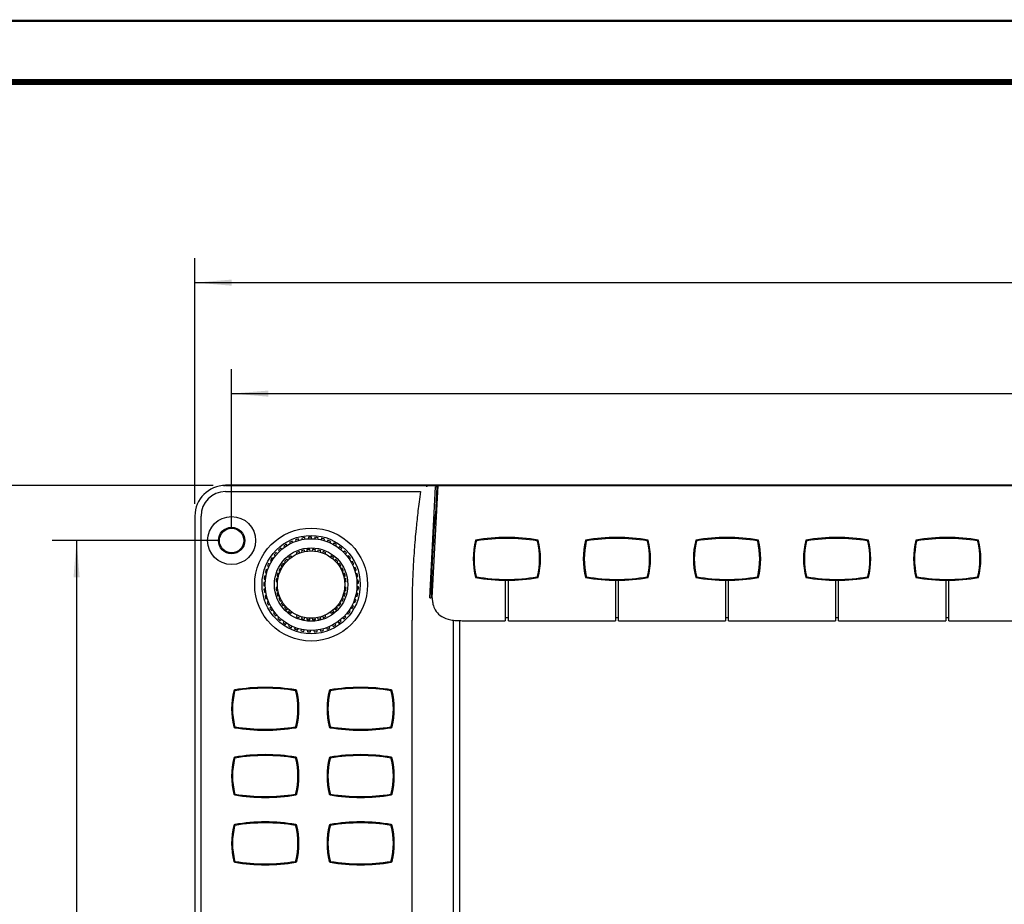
# Model space of a CAD drawing. Header units: millimetres. Extents: x 0 to 840, y 0 to 594.
# Tile 28 of 33: x 280 to 441, y 450 to 594. Entities that reach past the tile are written whole.
import ezdxf

# ---------------------------------------------------------------- set-up
doc = ezdxf.new("R2010")
doc.units = ezdxf.units.MM
doc.header["$LTSCALE"] = 46.2
doc.layers.get('0').update_dxf_attribs({"linetype": 'CONTINUOUS'})
for name, color, linetype in [('123GDU1040旋钮DXF_CONTINUOUS_LINE', 7, 'CONTINUOUS'), ('123GDU1040面板DXF_CONTINUOUS_LINE', 7, 'CONTINUOUS'), ('123GDU1040面板总_DXF_DIMENSION', 7, 'CONTINUOUS'), ('123按键修_DXF_CONTINUOUS_LINE', 7, 'CONTINUOUS'), ('GDU1040-22_DXF_FORMAT', 7, 'CONTINUOUS')]:
    doc.layers.add(name, color=color, linetype=linetype)
doc.dimstyles.new('DIMSTYLE_1', dxfattribs={"dimtxt": 7, "dimasz": 6, "dimexe": 2, "dimexo": 1, "dimgap": 0.875, "dimtad": 1, "dimdsep": 46, "dimtxsty": 'Standard', "dimblk": '_FILLED', "dimblk1": '_FILLED', "dimblk2": '_FILLED', "dimcen": 0.09, "dimadec": 0, "dimazin": 0, "dimtp": 0.2, "dimtm": 0.2, "dimtfac": 1, "dimtofl": 0, "dimtmove": 0, "dimatfit": 3, "dimldrblk": '_FILLED', "dimfxl": 1, "dimtolj": 1, "dimarcsym": 0})

# ---------------------------------------------------------------- blocks, each defined once
blk = doc.blocks.new('_FILLED')
at = {"color": 0, "linetype": 'ByBlock'}
blk.add_solid([(0, 0), (-1, 0.083), (-1, -0.083)], dxfattribs=at)
blk = doc.blocks.new('*D1')
at = {"layer": '123GDU1040面板总_DXF_DIMENSION', "color": 1, "linetype": 'Continuous', "transparency": 16777216}
for p, q in [((308.75, 515.06), (308.75, 555.22)), ((608.75, 515.06), (608.75, 555.22)), ((308.75, 551.22), (458.75, 551.22)), ((608.75, 551.22), (458.75, 551.22))]:
    blk.add_line(p, q, dxfattribs=at)
at = {"layer": '123GDU1040面板总_DXF_DIMENSION', "color": 1, "linetype": 'Continuous', "transparency": 16777216, "xscale": 6, "yscale": 6, "zscale": 6, "rotation": 180}
blk.add_blockref('_FILLED', (308.75, 551.22), dxfattribs=at)
at = {"layer": '123GDU1040面板总_DXF_DIMENSION', "color": 1, "linetype": 'Continuous', "transparency": 16777216, "xscale": 6, "yscale": 6, "zscale": 6}
blk.add_blockref('_FILLED', (608.75, 551.22), dxfattribs=at)
blk = doc.blocks.new('*D4')
at = {"layer": '123GDU1040面板总_DXF_DIMENSION', "color": 1, "linetype": 'Continuous', "transparency": 16777216}
for p, q in [((314.75, 511.06), (314.75, 537.08)), ((602.75, 511.06), (602.75, 537.08)), ((314.75, 533.08), (458.75, 533.08)), ((602.75, 533.08), (458.75, 533.08))]:
    blk.add_line(p, q, dxfattribs=at)
at = {"layer": '123GDU1040面板总_DXF_DIMENSION', "color": 1, "linetype": 'Continuous', "transparency": 16777216, "xscale": 6, "yscale": 6, "zscale": 6, "rotation": 180}
blk.add_blockref('_FILLED', (314.75, 533.08), dxfattribs=at)
at = {"layer": '123GDU1040面板总_DXF_DIMENSION', "color": 1, "linetype": 'Continuous', "transparency": 16777216, "xscale": 6, "yscale": 6, "zscale": 6}
blk.add_blockref('_FILLED', (602.75, 533.08), dxfattribs=at)
blk = doc.blocks.new('*D5')
at = {"layer": '123GDU1040面板总_DXF_DIMENSION', "color": 1, "linetype": 'Continuous', "transparency": 16777216}
for p, q in [((312.75, 509.06), (285.41, 509.06)), ((289.41, 509.06), (289.41, 422.06)), ((289.41, 335.06), (289.41, 422.06)), ((312.75, 335.06), (285.41, 335.06))]:
    blk.add_line(p, q, dxfattribs=at)
at = {"layer": '123GDU1040面板总_DXF_DIMENSION', "color": 1, "linetype": 'Continuous', "transparency": 16777216, "xscale": 6, "yscale": 6, "zscale": 6}
for p, rotation in [((289.41, 509.06), 90), ((289.41, 335.06), 270)]:
    blk.add_blockref('_FILLED', p, dxfattribs=dict(at, rotation=rotation))
blk = doc.blocks.new('*D6')
at = {"layer": '123GDU1040面板总_DXF_DIMENSION', "color": 1, "linetype": 'Continuous', "transparency": 16777216}
for p, q in [((311.75, 518.06), (259.23, 518.06)), ((263.23, 518.06), (263.23, 422.06)), ((263.23, 326.06), (263.23, 422.06)), ((311.75, 326.06), (259.23, 326.06))]:
    blk.add_line(p, q, dxfattribs=at)
at = {"layer": '123GDU1040面板总_DXF_DIMENSION', "color": 1, "linetype": 'Continuous', "transparency": 16777216, "xscale": 6, "yscale": 6, "zscale": 6}
for p, rotation in [((263.23, 518.06), 90), ((263.23, 326.06), 270)]:
    blk.add_blockref('_FILLED', p, dxfattribs=dict(at, rotation=rotation))

msp = doc.modelspace()

# ---------------------------------------------------------------- linework, layer by layer
at = {"layer": '123GDU1040旋钮DXF_CONTINUOUS_LINE', "color": 7, "linetype": 'Continuous'}
for p, q in [((324.197, 508.75), (324.305, 508.524)), ((324.756, 508.739), (324.648, 508.965)), ((325.19, 509.178), (325.265, 508.939)), ((325.742, 509.089), (325.667, 509.328)), ((326.233, 509.464), (326.274, 509.217)), ((326.767, 509.299), (326.726, 509.546)), ((327.305, 509.601), (327.311, 509.351)), ((327.811, 509.364), (327.805, 509.614)), ((328.386, 509.589), (328.358, 509.34)), ((328.855, 509.283), (328.883, 509.532)), ((329.455, 509.426), (329.392, 509.183)), ((329.876, 509.058), (329.939, 509.3)), ((330.491, 509.115), (330.395, 508.884)), ((330.857, 508.693), (330.953, 508.924)), ((322.437, 507.502), (322.603, 507.315)), ((322.977, 507.646), (322.812, 507.833)), ((323.273, 508.188), (323.411, 507.979)), ((323.828, 508.255), (323.69, 508.463)), ((325.885, 507.037), (325.789, 507.268)), ((326.173, 507.393), (326.231, 507.149)), ((326.717, 507.266), (326.659, 507.509)), ((327.057, 507.572), (327.077, 507.322)), ((327.575, 507.362), (327.555, 507.611)), ((327.958, 507.611), (327.939, 507.361)), ((328.437, 507.322), (328.457, 507.571)), ((328.855, 507.508), (328.796, 507.265)), ((329.282, 507.148), (329.341, 507.391)), ((329.724, 507.267), (329.628, 507.035)), ((331.473, 508.664), (331.346, 508.449)), ((331.777, 508.195), (331.904, 508.41)), ((332.383, 508.08), (332.228, 507.885)), ((332.619, 507.573), (332.775, 507.769)), ((333.203, 507.376), (333.022, 507.204)), ((321.089, 505.818), (321.3, 505.684)), ((321.569, 506.105), (321.358, 506.24)), ((321.704, 506.707), (321.894, 506.545)), ((322.219, 506.925), (322.029, 507.087)), ((323.417, 505.639), (323.599, 505.467)), ((323.943, 505.829), (323.761, 506.002)), ((324.061, 506.271), (324.213, 506.073)), ((324.61, 506.377), (324.458, 506.575)), ((325.327, 507.077), (325.423, 506.846)), ((330.09, 506.844), (330.186, 507.075)), ((331.055, 506.573), (330.903, 506.374)), ((331.299, 506.07), (331.452, 506.268)), ((331.751, 505.999), (331.57, 505.826)), ((331.914, 505.464), (332.095, 505.636)), ((333.366, 506.841), (333.548, 507.013)), ((333.917, 506.564), (333.714, 506.418)), ((334.004, 506.011), (334.208, 506.156)), ((334.511, 505.66), (334.29, 505.545)), ((320.639, 504.236), (320.4, 504.307)), ((320.604, 504.852), (320.831, 504.748)), ((321.039, 505.203), (320.811, 505.307)), ((322.463, 504.114), (322.689, 504.006)), ((322.904, 504.457), (322.678, 504.565)), ((322.88, 504.914), (323.086, 504.772)), ((323.37, 505.184), (323.163, 505.326)), ((332.349, 505.322), (332.142, 505.181)), ((332.425, 504.769), (332.632, 504.91)), ((332.833, 504.561), (332.607, 504.454)), ((332.822, 504.002), (333.048, 504.11)), ((334.52, 505.101), (334.742, 505.217)), ((334.974, 504.683), (334.738, 504.6)), ((334.905, 504.128), (335.141, 504.212)), ((320.057, 502.765), (320.305, 502.728)), ((320.379, 503.223), (320.131, 503.26)), ((320.257, 503.828), (320.497, 503.757)), ((322.027, 502.369), (322.275, 502.336)), ((322.34, 502.832), (322.092, 502.864)), ((322.176, 503.259), (322.416, 503.187)), ((322.558, 503.667), (322.318, 503.738)), ((333.192, 503.734), (332.952, 503.663)), ((333.094, 503.183), (333.334, 503.254)), ((333.418, 502.86), (333.17, 502.827)), ((333.235, 502.332), (333.483, 502.364)), ((335.296, 503.651), (335.051, 503.601)), ((335.15, 503.111), (335.395, 503.161)), ((335.471, 502.584), (335.222, 502.569)), ((320.007, 501.685), (320.257, 501.683)), ((320.261, 502.183), (320.011, 502.185)), ((320.29, 501.137), (320.042, 501.104)), ((322.275, 501.397), (322.026, 501.365)), ((322.091, 500.869), (322.34, 500.902)), ((333.169, 500.897), (333.417, 500.865)), ((333.483, 501.36), (333.234, 501.393)), ((335.207, 501.024), (335.457, 501.004)), ((335.496, 501.503), (335.247, 501.523)), ((335.252, 502.07), (335.502, 502.085)), ((320.107, 500.609), (320.355, 500.641)), ((320.464, 500.105), (320.223, 500.038)), ((320.356, 499.556), (320.597, 499.623)), ((320.78, 499.108), (320.55, 499.008)), ((322.415, 500.546), (322.175, 500.475)), ((322.317, 499.995), (322.557, 500.066)), ((322.687, 499.727), (322.461, 499.619)), ((322.676, 499.168), (322.902, 499.275)), ((332.605, 499.272), (332.831, 499.164)), ((333.046, 499.615), (332.821, 499.723)), ((332.951, 500.062), (333.191, 499.991)), ((333.333, 500.47), (333.093, 500.542)), ((335.097, 499.383), (334.862, 499.471)), ((335.018, 499.995), (335.262, 499.941)), ((335.371, 500.429), (335.126, 500.483)), ((320.75, 498.549), (320.979, 498.649)), ((321.231, 498.164), (321.018, 498.033)), ((321.279, 497.607), (321.492, 497.737)), ((323.084, 498.96), (322.878, 498.819)), ((323.161, 498.406), (323.367, 498.548)), ((323.596, 498.265), (323.414, 498.093)), ((323.758, 497.73), (323.94, 497.903)), ((324.21, 497.659), (324.058, 497.461)), ((331.448, 497.458), (331.296, 497.656)), ((331.566, 497.9), (331.748, 497.727)), ((332.092, 498.09), (331.911, 498.262)), ((332.14, 498.545), (332.346, 498.403)), ((332.629, 498.815), (332.423, 498.957)), ((334.128, 497.455), (333.927, 497.604)), ((334.221, 498.066), (334.441, 497.946)), ((334.68, 498.385), (334.46, 498.505)), ((334.687, 499.002), (334.921, 498.915)), ((321.81, 497.292), (321.617, 497.133)), ((321.935, 496.747), (322.128, 496.906)), ((322.504, 496.509), (322.335, 496.325)), ((322.704, 495.987), (322.873, 496.171)), ((323.301, 495.83), (323.159, 495.624)), ((324.454, 497.156), (324.606, 497.355)), ((325.419, 496.885), (325.323, 496.654)), ((325.785, 496.462), (325.881, 496.693)), ((326.227, 496.581), (326.168, 496.338)), ((326.654, 496.221), (326.713, 496.464)), ((327.072, 496.407), (327.052, 496.158)), ((327.551, 496.118), (327.571, 496.368)), ((327.934, 496.367), (327.954, 496.118)), ((328.452, 496.157), (328.433, 496.406)), ((328.792, 496.463), (328.85, 496.22)), ((329.337, 496.336), (329.278, 496.58)), ((329.624, 496.692), (329.72, 496.461)), ((330.182, 496.652), (330.086, 496.883)), ((330.899, 497.352), (331.052, 497.154)), ((332.666, 495.869), (332.514, 496.068)), ((332.924, 496.43), (333.102, 496.255)), ((333.453, 496.611), (333.274, 496.787)), ((333.63, 497.202), (333.831, 497.054)), ((323.571, 495.341), (323.713, 495.547)), ((324.184, 495.269), (324.072, 495.045)), ((324.519, 494.822), (324.631, 495.046)), ((325.136, 494.836), (325.057, 494.599)), ((325.531, 494.44), (325.61, 494.678)), ((326.14, 494.54), (326.094, 494.294)), ((326.586, 494.203), (326.632, 494.449)), ((327.175, 494.387), (327.164, 494.137)), ((327.663, 494.115), (327.674, 494.365)), ((328.221, 494.379), (328.245, 494.13)), ((328.743, 494.178), (328.719, 494.427)), ((329.259, 494.517), (329.317, 494.274)), ((329.803, 494.39), (329.745, 494.633)), ((330.266, 494.798), (330.358, 494.565)), ((330.823, 494.748), (330.732, 494.981)), ((331.226, 495.216), (331.349, 494.998)), ((331.784, 495.244), (331.661, 495.462)), ((332.117, 495.764), (332.269, 495.565))]:
    msp.add_line(p, q, dxfattribs=at)
for radius in [7.5, 6, 5.5]:
    msp.add_circle((327.755, 501.864), radius, dxfattribs=at)
for radius, start, end in [(7.75, 113.62875, 117.3259), (7.75, 105.62875, 109.3259), (7.75, 97.62875, 101.3259), (7.75, 89.62875, 93.3259), (7.75, 81.62875, 85.3259), (7.75, 73.62875, 77.3259), (7.75, 65.62875, 69.3259), (7.75, 129.62875, 133.3259), (7.75, 121.62875, 125.3259), (5.75, 109.98542, 114.96923), (5.75, 100.98542, 105.96923), (5.75, 91.98542, 96.96923), (5.75, 82.98542, 87.96923), (5.75, 73.98542, 78.96923), (5.75, 64.98542, 69.96923), (7.75, 57.62875, 61.3259), (7.75, 49.62875, 53.3259), (7.75, 41.62875, 45.3259), (7.75, 145.62875, 149.3259), (7.75, 137.62875, 141.3259), (5.75, 133.98542, 138.96923), (5.75, 124.98542, 129.96923), (5.75, 49.98542, 54.96923), (5.75, 40.98542, 45.96923), (7.75, 33.62875, 37.3259), (7.75, 25.62875, 29.3259), (7.75, 161.62875, 165.3259), (7.75, 153.62875, 157.3259), (5.75, 151.98542, 156.96923), (5.75, 142.98542, 147.96923), (5.75, 31.98542, 36.96923), (5.75, 22.98542, 27.96923), (7.75, 17.62875, 21.3259), (7.75, 169.62875, 173.3259), (5.75, 169.98542, 174.96923), (5.75, 160.98542, 165.96923), (5.75, 13.98542, 18.96923), (5.75, 4.98542, 9.96923), (7.75, 9.62875, 13.3259), (7.75, 1.62875, 5.3259), (7.75, 177.62875, 181.3259), (7.75, 185.62875, 189.3259), (5.75, 184.98542, 189.96923), (5.75, 349.98542, 354.96923), (7.75, 353.62875, 357.3259), (7.75, 193.62875, 197.3259), (5.75, 193.98542, 198.96923), (5.75, 202.98542, 207.96923), (5.75, 331.98542, 336.96923), (5.75, 340.98542, 345.96923), (7.75, 337.62875, 341.3259), (7.75, 345.62875, 349.3259), (7.75, 201.62875, 205.3259), (7.75, 209.62875, 213.3259), (5.75, 211.98542, 216.96923), (5.75, 220.98542, 225.96923), (5.75, 229.98542, 234.96923), (5.75, 304.98542, 309.96923), (5.75, 313.98542, 318.96923), (5.75, 322.98542, 327.96923), (7.75, 321.62875, 325.3259), (7.75, 329.62875, 333.3259), (7.75, 217.62875, 221.3259), (7.75, 225.62875, 229.3259), (5.75, 244.98542, 249.96923), (5.75, 253.98542, 258.96923), (5.75, 262.98542, 267.96923), (5.75, 271.98542, 276.96923), (5.75, 280.98542, 285.96923), (5.75, 289.98542, 294.96923), (7.75, 305.62875, 309.3259), (7.75, 313.62875, 317.3259), (7.75, 233.62875, 237.3259), (7.75, 241.62875, 245.3259), (7.75, 249.62875, 253.3259), (7.75, 257.62875, 261.3259), (7.75, 281.62875, 285.3259), (7.75, 289.62875, 293.3259), (7.75, 297.62875, 301.3259), (7.75, 265.62875, 269.3259), (7.75, 273.62875, 277.3259)]:
    msp.add_arc((327.755, 501.864), radius, start, end, dxfattribs=at)
at = {"layer": '123GDU1040面板DXF_CONTINUOUS_LINE', "color": 7, "linetype": 'Continuous'}
for p, q in [((603.755, 518.131), (313.755, 518.131)), ((313.755, 518.128), (313.755, 518.131)), ((313.755, 518.064), (603.755, 518.064)), ((313.755, 517.064), (345.613, 517.064)), ((347.167, 499.688), (348.096, 517.864)), ((347.568, 499.688), (348.507, 518.064)), ((348.296, 517.864), (348.065, 513.336)), ((348.296, 517.864), (348.096, 517.864)), ((348.256, 513.738), (348.448, 517.857)), ((348.448, 517.857), (348.458, 518.064)), ((308.755, 513.064), (308.755, 331.064)), ((309.755, 331.064), (309.755, 513.064)), ((347.819, 509.985), (348.065, 513.336)), ((359.505, 502.565), (359.505, 495.964)), ((360.005, 495.964), (360.005, 502.565)), ((377.505, 502.565), (377.505, 495.964)), ((378.005, 495.964), (378.005, 502.565)), ((395.505, 502.565), (395.505, 495.964)), ((396.005, 495.964), (396.005, 502.565)), ((413.505, 502.565), (413.505, 495.964)), ((414.005, 495.964), (414.005, 502.565)), ((431.505, 502.565), (431.505, 495.964)), ((432.005, 495.964), (432.005, 502.565)), ((347.167, 499.688), (347.371, 499.688)), ((344.255, 423.076), (344.255, 496.064)), ((351.055, 336.133), (351.055, 496.039)), ((352.055, 336.164), (352.055, 495.969)), ((352.455, 495.964), (359.505, 495.964)), ((359.505, 496.464), (360.005, 496.464)), ((360.005, 495.964), (377.505, 495.964)), ((377.505, 496.464), (378.005, 496.464)), ((378.005, 495.964), (395.505, 495.964)), ((395.505, 496.464), (396.005, 496.464)), ((396.005, 495.964), (413.505, 495.964)), ((413.505, 496.464), (414.005, 496.464)), ((414.005, 495.964), (431.505, 495.964)), ((431.505, 496.464), (432.005, 496.464)), ((432.005, 495.964), (449.505, 495.964))]:
    msp.add_line(p, q, dxfattribs=at)
for centre, radius in [((314.755, 509.064), 3.925), ((314.755, 509.064), 2.16), ((314.755, 509.064), 2), ((327.755, 501.864), 9.23), ((327.755, 501.864), 8.03)]:
    msp.add_circle(centre, radius, dxfattribs=at)
for centre, radius, start, end in [((313.755, 513.064), 5, 90, 180), ((313.755, 513.064), 4, 90, 180), ((313.365, 519.054), 1.002, 273.72795, 276.92885), ((313.363, 519.059), 1.007, 276.96572, 292.86416), ((354.61, 508.818), 12.086, 131.21414, 131.54132), ((366.755, 506.064), 12.5, 165.79421, 194.20579), ((359.755, 479.064), 30.5, 80.34034, 99.65966), ((352.755, 506.064), 12.5, 345.79421, 14.20579), ((384.755, 506.064), 12.5, 165.79421, 194.20579), ((377.755, 479.064), 30.5, 80.34034, 99.65966), ((370.755, 506.064), 12.5, 345.79421, 14.20579), ((402.755, 506.064), 12.5, 165.79421, 194.20579), ((395.755, 479.064), 30.5, 80.34034, 99.65966), ((388.755, 506.064), 12.5, 345.79421, 14.20579), ((420.755, 506.064), 12.5, 165.79421, 194.20579), ((413.755, 479.064), 30.5, 80.34034, 99.65966), ((406.755, 506.064), 12.5, 345.79421, 14.20579), ((438.755, 506.064), 12.5, 165.79421, 194.20579), ((431.755, 479.064), 30.5, 80.34034, 99.65966), ((424.755, 506.064), 12.5, 345.79421, 14.20579), ((503.137, 497.897), 155.773, 177.12833, 178.59954), ((359.755, 533.064), 30.5, 260.34034, 279.65966), ((377.755, 533.064), 30.5, 260.34034, 279.65966), ((395.755, 533.064), 30.5, 260.34034, 279.65966), ((413.755, 533.064), 30.5, 260.34034, 279.65966), ((431.755, 533.064), 30.5, 260.34034, 279.65966), ((350.041, 499.558), 2.476, 177.00527, 183.85165), ((352.231, 499.708), 4.672, 183.87233, 186.89588), ((352.159, 505.179), 9.206, 263.11277, 265.88748), ((352.352, 507.914), 11.949, 265.90105, 268.57174), ((352.448, 511.356), 15.391, 268.53473, 270.02591), ((315.3, 484.457), 0.2, 99.41224, 166.40081), ((320.255, 454.564), 30.5, 80.58776, 99.41224), ((325.21, 484.457), 0.2, 13.59919, 80.58776), ((330.9, 484.457), 0.2, 99.41224, 166.40081), ((335.855, 454.564), 30.5, 80.58776, 99.41224), ((340.81, 484.457), 0.2, 13.59919, 80.58776), ((327.255, 481.564), 12.5, 166.40081, 193.59919), ((313.255, 481.564), 12.5, 346.40081, 13.59919), ((342.855, 481.564), 12.5, 166.40081, 193.59919), ((328.855, 481.564), 12.5, 346.40081, 13.59919), ((315.3, 478.672), 0.2, 193.59919, 260.58776), ((320.255, 508.564), 30.5, 260.58776, 279.41224), ((325.21, 478.672), 0.2, 279.41224, 346.40081), ((330.9, 478.672), 0.2, 193.59919, 260.58776), ((335.855, 508.564), 30.5, 260.58776, 279.41224), ((340.81, 478.672), 0.2, 279.41224, 346.40081), ((327.255, 470.564), 12.5, 166.40081, 193.59919), ((315.3, 473.457), 0.2, 99.41224, 166.40081), ((320.255, 443.564), 30.5, 80.58776, 99.41224), ((325.21, 473.457), 0.2, 13.59919, 80.58776), ((313.255, 470.564), 12.5, 346.40081, 13.59919), ((342.855, 470.564), 12.5, 166.40081, 193.59919), ((330.9, 473.457), 0.2, 99.41224, 166.40081), ((335.855, 443.564), 30.5, 80.58776, 99.41224), ((340.81, 473.457), 0.2, 13.59919, 80.58776), ((328.855, 470.564), 12.5, 346.40081, 13.59919), ((315.3, 467.672), 0.2, 193.59919, 260.58776), ((320.255, 497.564), 30.5, 260.58776, 279.41224), ((325.21, 467.672), 0.2, 279.41224, 346.40081), ((330.9, 467.672), 0.2, 193.59919, 260.58776), ((335.855, 497.564), 30.5, 260.58776, 279.41224), ((340.81, 467.672), 0.2, 279.41224, 346.40081), ((327.255, 459.564), 12.5, 166.40081, 193.59919), ((315.3, 462.457), 0.2, 99.41224, 166.40081), ((320.255, 432.564), 30.5, 80.58776, 99.41224), ((325.21, 462.457), 0.2, 13.59919, 80.58776), ((313.255, 459.564), 12.5, 346.40081, 13.59919), ((342.855, 459.564), 12.5, 166.40081, 193.59919), ((330.9, 462.457), 0.2, 99.41224, 166.40081), ((335.855, 432.564), 30.5, 80.58776, 99.41224), ((340.81, 462.457), 0.2, 13.59919, 80.58776), ((328.855, 459.564), 12.5, 346.40081, 13.59919), ((315.3, 456.672), 0.2, 193.59919, 260.58776), ((320.255, 486.564), 30.5, 260.58776, 279.41224), ((325.21, 456.672), 0.2, 279.41224, 346.40081), ((330.9, 456.672), 0.2, 193.59919, 260.58776), ((335.855, 486.564), 30.5, 260.58776, 279.41224), ((340.81, 456.672), 0.2, 279.41224, 346.40081)]:
    msp.add_arc(centre, radius, start, end, dxfattribs=at)
for points, knots in [([(345.613, 517.064), (345.461, 515.899), (345.215, 513.862), (344.968, 511.533), (344.8, 509.784), (344.698, 508.618), (344.584, 507.159), (344.505, 505.991), (344.421, 504.53), (344.367, 503.36), (344.315, 501.899), (344.287, 500.729), (344.265, 499.269), (344.255, 497.81), (344.255, 496.646), (344.255, 496.064)], [0, 0, 0, 0, 0.0833333, 0.1666667, 0.2083333, 0.2916667, 0.3333333, 0.4166667, 0.4583333, 0.5416667, 0.5833333, 0.6666667, 0.7083333, 0.8333333, 1, 1, 1, 1]), ([(346.804, 518.048), (346.794, 518.039), (346.741, 517.993), (346.688, 517.947), (346.646, 517.91)], [0, 0, 0, 0, 0.1967064, 1, 1, 1, 1]), ([(347.593, 499.147), (347.597, 499.115), (347.618, 498.953), (347.716, 498.433), (348.05, 497.587), (348.821, 496.728), (349.859, 496.242), (350.737, 496.078), (351.055, 496.039)], [0, 0, 0, 0, 0.0171498, 0.0888156, 0.2908238, 0.5461131, 0.8445839, 1, 1, 1, 1])]:
    msp.add_open_spline(points, degree=3, knots=knots, dxfattribs=at)
for points in [[(346.804, 518.048), (346.813, 518.056), (346.831, 518.066), (346.839, 518.058)], [(347.819, 509.985), (347.722, 508.557), (347.631, 507.13), (347.559, 505.701)], [(347.393, 501.079), (347.39, 500.87), (347.396, 500.661), (347.393, 500.452)], [(347.4, 501.392), (347.397, 501.288), (347.394, 501.183), (347.393, 501.079)], [(347.41, 501.704), (347.408, 501.6), (347.404, 501.496), (347.4, 501.392)], [(347.375, 499.822), (347.374, 499.777), (347.368, 499.732), (347.368, 499.688)], [(347.393, 500.452), (347.389, 500.242), (347.377, 500.032), (347.375, 499.822)]]:
    msp.add_open_spline(points, degree=3, dxfattribs=at)
at = {"layer": '123按键修_DXF_CONTINUOUS_LINE', "color": 7, "linetype": 'Continuous'}
for centre, radius, start, end in [((366.755, 506.064), 12.35, 166.55557, 193.44443), ((354.84, 508.913), 0.1, 99.34949, 166.55557), ((359.755, 479.064), 30.35, 80.65051, 99.34949), ((364.669, 508.913), 0.1, 13.44443, 80.65051), ((352.755, 506.064), 12.35, 346.55557, 13.44443), ((384.755, 506.064), 12.35, 166.55557, 193.44443), ((372.84, 508.913), 0.1, 99.34949, 166.55557), ((377.755, 479.064), 30.35, 80.65051, 99.34949), ((382.669, 508.913), 0.1, 13.44443, 80.65051), ((370.755, 506.064), 12.35, 346.55557, 13.44443), ((402.755, 506.064), 12.35, 166.55557, 193.44443), ((390.84, 508.913), 0.1, 99.34949, 166.55557), ((395.755, 479.064), 30.35, 80.65051, 99.34949), ((400.669, 508.913), 0.1, 13.44443, 80.65051), ((388.755, 506.064), 12.35, 346.55557, 13.44443), ((420.755, 506.064), 12.35, 166.55557, 193.44443), ((408.84, 508.913), 0.1, 99.34949, 166.55557), ((413.755, 479.064), 30.35, 80.65051, 99.34949), ((418.669, 508.913), 0.1, 13.44443, 80.65051), ((406.755, 506.064), 12.35, 346.55557, 13.44443), ((438.755, 506.064), 12.35, 166.55557, 193.44443), ((426.84, 508.913), 0.1, 99.34949, 166.55557), ((431.755, 479.064), 30.35, 80.65051, 99.34949), ((436.669, 508.913), 0.1, 13.44443, 80.65051), ((424.755, 506.064), 12.35, 346.55557, 13.44443), ((354.84, 503.216), 0.1, 193.44443, 260.65051), ((359.755, 533.064), 30.35, 260.65051, 279.34949), ((364.669, 503.216), 0.1, 279.34949, 346.55557), ((372.84, 503.216), 0.1, 193.44443, 260.65051), ((377.755, 533.064), 30.35, 260.65051, 279.34949), ((382.669, 503.216), 0.1, 279.34949, 346.55557), ((390.84, 503.216), 0.1, 193.44443, 260.65051), ((395.755, 533.064), 30.35, 260.65051, 279.34949), ((400.669, 503.216), 0.1, 279.34949, 346.55557), ((408.84, 503.216), 0.1, 193.44443, 260.65051), ((413.755, 533.064), 30.35, 260.65051, 279.34949), ((418.669, 503.216), 0.1, 279.34949, 346.55557), ((426.84, 503.216), 0.1, 193.44443, 260.65051), ((431.755, 533.064), 30.35, 260.65051, 279.34949), ((436.669, 503.216), 0.1, 279.34949, 346.55557), ((320.255, 454.564), 30.35, 80.65051, 99.34949), ((335.855, 454.564), 30.35, 80.65051, 99.34949), ((327.255, 481.564), 12.35, 166.55557, 193.44443), ((315.34, 484.413), 0.1, 99.34949, 166.55557), ((325.169, 484.413), 0.1, 13.44443, 80.65051), ((313.255, 481.564), 12.35, 346.55557, 13.44443), ((342.855, 481.564), 12.35, 166.55557, 193.44443), ((330.94, 484.413), 0.1, 99.34949, 166.55557), ((340.769, 484.413), 0.1, 13.44443, 80.65051), ((328.855, 481.564), 12.35, 346.55557, 13.44443), ((315.34, 478.716), 0.1, 193.44443, 260.65051), ((320.255, 508.564), 30.35, 260.65051, 279.34949), ((325.169, 478.716), 0.1, 279.34949, 346.55557), ((330.94, 478.716), 0.1, 193.44443, 260.65051), ((335.855, 508.564), 30.35, 260.65051, 279.34949), ((340.769, 478.716), 0.1, 279.34949, 346.55557), ((327.255, 470.564), 12.35, 166.55557, 193.44443), ((315.34, 473.413), 0.1, 99.34949, 166.55557), ((320.255, 443.564), 30.35, 80.65051, 99.34949), ((325.169, 473.413), 0.1, 13.44443, 80.65051), ((313.255, 470.564), 12.35, 346.55557, 13.44443), ((342.855, 470.564), 12.35, 166.55557, 193.44443), ((330.94, 473.413), 0.1, 99.34949, 166.55557), ((335.855, 443.564), 30.35, 80.65051, 99.34949), ((340.769, 473.413), 0.1, 13.44443, 80.65051), ((328.855, 470.564), 12.35, 346.55557, 13.44443), ((315.34, 467.716), 0.1, 193.44443, 260.65051), ((320.255, 497.564), 30.35, 260.65051, 279.34949), ((325.169, 467.716), 0.1, 279.34949, 346.55557), ((330.94, 467.716), 0.1, 193.44443, 260.65051), ((335.855, 497.564), 30.35, 260.65051, 279.34949), ((340.769, 467.716), 0.1, 279.34949, 346.55557), ((327.255, 459.564), 12.35, 166.55557, 193.44443), ((315.34, 462.413), 0.1, 99.34949, 166.55557), ((320.255, 432.564), 30.35, 80.65051, 99.34949), ((325.169, 462.413), 0.1, 13.44443, 80.65051), ((313.255, 459.564), 12.35, 346.55557, 13.44443), ((342.855, 459.564), 12.35, 166.55557, 193.44443), ((330.94, 462.413), 0.1, 99.34949, 166.55557), ((335.855, 432.564), 30.35, 80.65051, 99.34949), ((340.769, 462.413), 0.1, 13.44443, 80.65051), ((328.855, 459.564), 12.35, 346.55557, 13.44443), ((315.34, 456.716), 0.1, 193.44443, 260.65051), ((320.255, 486.564), 30.35, 260.65051, 279.34949), ((325.169, 456.716), 0.1, 279.34949, 346.55557), ((330.94, 456.716), 0.1, 193.44443, 260.65051), ((335.855, 486.564), 30.35, 260.65051, 279.34949), ((340.769, 456.716), 0.1, 279.34949, 346.55557)]:
    msp.add_arc(centre, radius, start, end, dxfattribs=at)
at = {"layer": 'GDU1040-22_DXF_FORMAT', "color": 1, "linetype": 'Continuous', "const_width": 0.4}
msp.add_lwpolyline([(-0.2, 594), (840, 594)], dxfattribs=at)
at = {"layer": 'GDU1040-22_DXF_FORMAT', "color": 7, "linetype": 'Continuous', "const_width": 1}
msp.add_lwpolyline([(830.5, 584), (49.5, 584)], dxfattribs=at)

# ---------------------------------------------------------------- dimensions: what is measured, and where the dimension line sits
at = {"layer": '123GDU1040面板总_DXF_DIMENSION', "color": 1, "linetype": 'Continuous'}
for base, p1, p2, picture, middle in [((608.755, 551.221), (308.755, 514.064), (608.755, 514.064), '*D1', (448.255, 551.221)), ((602.755, 533.079), (314.755, 510.064), (602.755, 510.064), '*D4', (448.255, 533.079))]:
    dim = msp.add_linear_dim(base=base, p1=p1, p2=p2, dimstyle='DIMSTYLE_1', dxfattribs=at)
    dim.commit()
    dim.dimension.update_dxf_attribs({"geometry": picture, "text_midpoint": middle, "dimtype": 160})
for base, p1, p2, picture, middle in [((263.231, 326.064), (312.755, 518.064), (312.755, 326.064), '*D6', (263.231, 411.564)), ((289.414, 335.064), (313.755, 509.064), (313.755, 335.064), '*D5', (289.414, 411.564))]:
    dim = msp.add_linear_dim(base=base, p1=p1, p2=p2, angle=270, dimstyle='DIMSTYLE_1', dxfattribs=at)
    dim.commit()
    dim.dimension.update_dxf_attribs({"geometry": picture, "text_midpoint": middle, "dimtype": 160})

doc.saveas('drawing.dxf')
